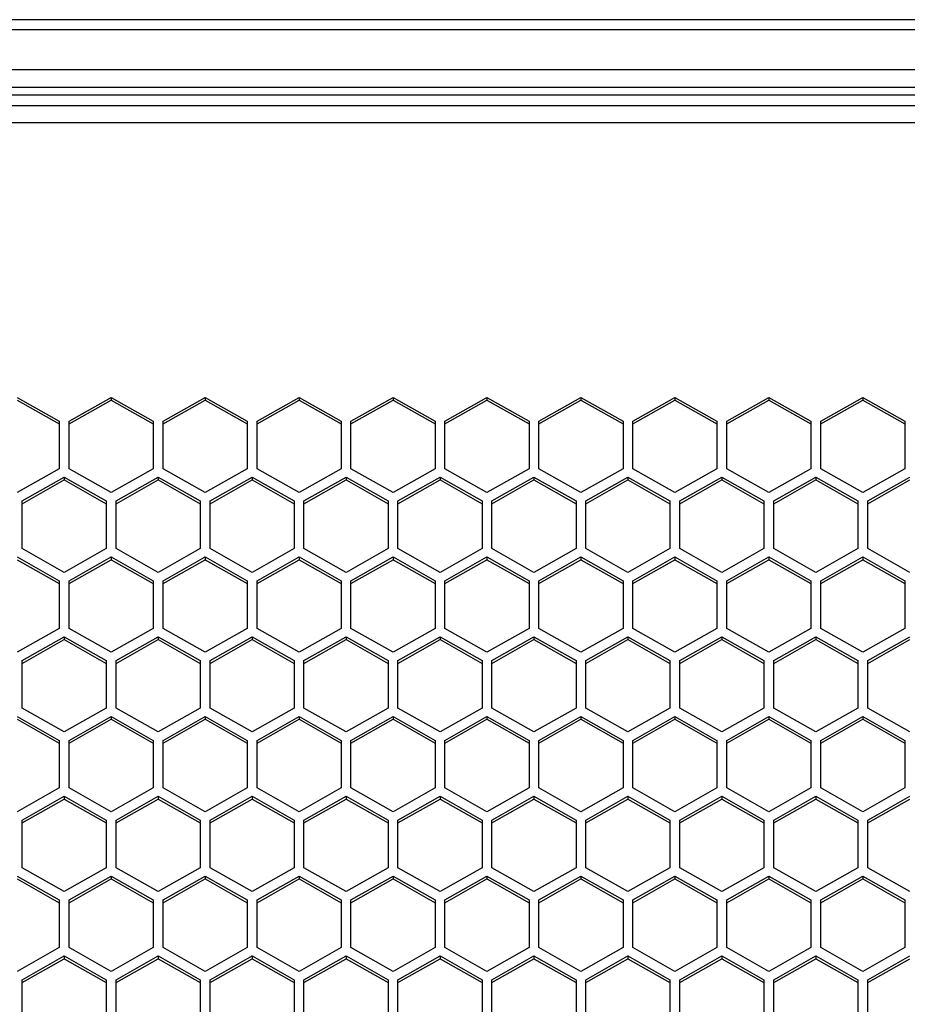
# Model space of a CAD drawing. Header units: millimetres. Extents: x -4202 to 34589, y -2795 to 14011.
# Tile 25 of 118: x -3483.06 to -3476.41, y 3240.05 to 3247.41. Entities that reach past the tile are written whole.
import ezdxf

# ---------------------------------------------------------------- set-up
doc = ezdxf.new("R2010")
doc.units = ezdxf.units.MM

msp = doc.modelspace()

# ---------------------------------------------------------------- linework, layer by layer
at = {"color": 7, "linetype": 'Continuous'}
for p, q in [((-3346.4362, 3247.4138), (-3511.2758, 3247.4138)), ((-3346.4362, 3247.3381), (-3511.2758, 3247.3381)), ((-3346.4362, 3247.0377), (-3511.2758, 3247.0377)), ((-3347.5912, 3246.9072), (-3510.1312, 3246.9072)), ((-3510.1312, 3246.8516), (-3347.5912, 3246.8516)), ((-3495.3262, 3246.7705), (-3347.5912, 3246.7705)), ((-3495.3262, 3246.6444), (-3347.5912, 3246.6444)), ((-3483.0758, 3244.5877), (-3482.7608, 3244.4095)), ((-3483.0758, 3244.5667), (-3482.7608, 3244.3885)), ((-3482.6873, 3244.4095), (-3482.3723, 3244.5877)), ((-3482.6873, 3244.3885), (-3482.3723, 3244.5667)), ((-3482.3723, 3244.5877), (-3482.0573, 3244.4095)), ((-3482.3723, 3244.5877), (-3482.3723, 3244.5667)), ((-3482.3723, 3244.5667), (-3482.0573, 3244.3885)), ((-3481.9838, 3244.4095), (-3481.6688, 3244.5877)), ((-3481.9838, 3244.3885), (-3481.6688, 3244.5667)), ((-3481.6688, 3244.5877), (-3481.3538, 3244.4095)), ((-3481.6688, 3244.5877), (-3481.6688, 3244.5667)), ((-3481.6688, 3244.5667), (-3481.3538, 3244.3885)), ((-3481.2803, 3244.4095), (-3480.9653, 3244.5877)), ((-3481.2803, 3244.3885), (-3480.9653, 3244.5667)), ((-3480.9653, 3244.5877), (-3480.6503, 3244.4095)), ((-3480.9653, 3244.5877), (-3480.9653, 3244.5667)), ((-3480.9653, 3244.5667), (-3480.6503, 3244.3885)), ((-3480.5768, 3244.4095), (-3480.2618, 3244.5877)), ((-3480.5768, 3244.3885), (-3480.2618, 3244.5667)), ((-3480.2618, 3244.5877), (-3479.9468, 3244.4095)), ((-3480.2618, 3244.5877), (-3480.2618, 3244.5667)), ((-3480.2618, 3244.5667), (-3479.9468, 3244.3885)), ((-3479.8733, 3244.4095), (-3479.5583, 3244.5877)), ((-3479.8733, 3244.3885), (-3479.5583, 3244.5667)), ((-3479.5583, 3244.5877), (-3479.2433, 3244.4095)), ((-3479.5583, 3244.5877), (-3479.5583, 3244.5667)), ((-3479.5583, 3244.5667), (-3479.2433, 3244.3885)), ((-3479.1698, 3244.4095), (-3478.8548, 3244.5877)), ((-3479.1698, 3244.3885), (-3478.8548, 3244.5667)), ((-3478.8548, 3244.5877), (-3478.5398, 3244.4095)), ((-3478.8548, 3244.5877), (-3478.8548, 3244.5667)), ((-3478.8548, 3244.5667), (-3478.5398, 3244.3885)), ((-3478.4663, 3244.4095), (-3478.1513, 3244.5877)), ((-3478.4663, 3244.3885), (-3478.1513, 3244.5667)), ((-3478.1513, 3244.5877), (-3477.8363, 3244.4095)), ((-3478.1513, 3244.5877), (-3478.1513, 3244.5667)), ((-3478.1513, 3244.5667), (-3477.8363, 3244.3885)), ((-3477.7628, 3244.4095), (-3477.4478, 3244.5877)), ((-3477.7628, 3244.3885), (-3477.4478, 3244.5667)), ((-3477.4478, 3244.5877), (-3477.1328, 3244.4095)), ((-3477.4478, 3244.5877), (-3477.4478, 3244.5667)), ((-3477.4478, 3244.5667), (-3477.1328, 3244.3885)), ((-3477.0593, 3244.4095), (-3476.7443, 3244.5877)), ((-3477.0593, 3244.3885), (-3476.7443, 3244.5667)), ((-3476.7443, 3244.5877), (-3476.4293, 3244.4095)), ((-3476.7443, 3244.5877), (-3476.7443, 3244.5667)), ((-3476.7443, 3244.5667), (-3476.4293, 3244.3885)), ((-3482.7608, 3244.4095), (-3482.7608, 3244.053)), ((-3482.6873, 3244.053), (-3482.6873, 3244.4095)), ((-3482.0573, 3244.4095), (-3482.0573, 3244.053)), ((-3481.9838, 3244.053), (-3481.9838, 3244.4095)), ((-3481.3538, 3244.4095), (-3481.3538, 3244.053)), ((-3481.2803, 3244.053), (-3481.2803, 3244.4095)), ((-3480.6503, 3244.4095), (-3480.6503, 3244.053)), ((-3480.5768, 3244.053), (-3480.5768, 3244.4095)), ((-3479.9468, 3244.4095), (-3479.9468, 3244.053)), ((-3479.8733, 3244.053), (-3479.8733, 3244.4095)), ((-3479.2433, 3244.4095), (-3479.2433, 3244.053)), ((-3479.1698, 3244.053), (-3479.1698, 3244.4095)), ((-3478.5398, 3244.4095), (-3478.5398, 3244.053)), ((-3478.4663, 3244.053), (-3478.4663, 3244.4095)), ((-3477.8363, 3244.4095), (-3477.8363, 3244.053)), ((-3477.7628, 3244.053), (-3477.7628, 3244.4095)), ((-3477.1328, 3244.4095), (-3477.1328, 3244.053)), ((-3477.0593, 3244.053), (-3477.0593, 3244.4095)), ((-3476.4293, 3244.4095), (-3476.4293, 3244.053)), ((-3482.7608, 3244.053), (-3483.0758, 3243.8748)), ((-3482.3723, 3243.8748), (-3482.6873, 3244.053)), ((-3482.0573, 3244.053), (-3482.3723, 3243.8748)), ((-3481.6688, 3243.8748), (-3481.9838, 3244.053)), ((-3481.3538, 3244.053), (-3481.6688, 3243.8748)), ((-3480.9653, 3243.8748), (-3481.2803, 3244.053)), ((-3480.6503, 3244.053), (-3480.9653, 3243.8748)), ((-3480.2618, 3243.8748), (-3480.5768, 3244.053)), ((-3479.9468, 3244.053), (-3480.2618, 3243.8748)), ((-3479.5583, 3243.8748), (-3479.8733, 3244.053)), ((-3479.2433, 3244.053), (-3479.5583, 3243.8748)), ((-3478.8548, 3243.8748), (-3479.1698, 3244.053)), ((-3478.5398, 3244.053), (-3478.8548, 3243.8748)), ((-3478.1513, 3243.8748), (-3478.4663, 3244.053)), ((-3477.8363, 3244.053), (-3478.1513, 3243.8748)), ((-3477.4478, 3243.8748), (-3477.7628, 3244.053)), ((-3477.1328, 3244.053), (-3477.4478, 3243.8748)), ((-3476.7443, 3243.8748), (-3477.0593, 3244.053)), ((-3476.4293, 3244.053), (-3476.7443, 3243.8748)), ((-3483.0391, 3243.8124), (-3482.7241, 3243.9907)), ((-3482.7241, 3243.9907), (-3482.4091, 3243.8124)), ((-3482.7241, 3243.9907), (-3482.7241, 3243.9697)), ((-3482.3356, 3243.8124), (-3482.0206, 3243.9907)), ((-3482.0206, 3243.9907), (-3481.7056, 3243.8124)), ((-3482.0206, 3243.9907), (-3482.0206, 3243.9697)), ((-3481.6321, 3243.8124), (-3481.3171, 3243.9907)), ((-3481.3171, 3243.9907), (-3481.0021, 3243.8124)), ((-3481.3171, 3243.9907), (-3481.3171, 3243.9697)), ((-3480.9286, 3243.8124), (-3480.6136, 3243.9907)), ((-3480.6136, 3243.9907), (-3480.2986, 3243.8124)), ((-3480.6136, 3243.9907), (-3480.6136, 3243.9697)), ((-3480.2251, 3243.8124), (-3479.9101, 3243.9907)), ((-3479.9101, 3243.9907), (-3479.5951, 3243.8124)), ((-3479.9101, 3243.9907), (-3479.9101, 3243.9697)), ((-3479.5216, 3243.8124), (-3479.2066, 3243.9907)), ((-3479.2066, 3243.9907), (-3478.8916, 3243.8124)), ((-3479.2066, 3243.9907), (-3479.2066, 3243.9697)), ((-3478.8181, 3243.8124), (-3478.5031, 3243.9907)), ((-3478.5031, 3243.9907), (-3478.1881, 3243.8124)), ((-3478.5031, 3243.9907), (-3478.5031, 3243.9697)), ((-3478.1146, 3243.8124), (-3477.7996, 3243.9907)), ((-3477.7996, 3243.9907), (-3477.4846, 3243.8124)), ((-3477.7996, 3243.9907), (-3477.7996, 3243.9697)), ((-3477.4111, 3243.8124), (-3477.0961, 3243.9907)), ((-3477.0961, 3243.9907), (-3476.7811, 3243.8124)), ((-3477.0961, 3243.9907), (-3477.0961, 3243.9697)), ((-3476.7076, 3243.8124), (-3476.3926, 3243.9907)), ((-3483.0391, 3243.7915), (-3482.7241, 3243.9697)), ((-3482.7241, 3243.9697), (-3482.4091, 3243.7915)), ((-3482.3356, 3243.7915), (-3482.0206, 3243.9697)), ((-3482.0206, 3243.9697), (-3481.7056, 3243.7915)), ((-3481.6321, 3243.7915), (-3481.3171, 3243.9697)), ((-3481.3171, 3243.9697), (-3481.0021, 3243.7915)), ((-3480.9286, 3243.7915), (-3480.6136, 3243.9697)), ((-3480.6136, 3243.9697), (-3480.2986, 3243.7915)), ((-3480.2251, 3243.7915), (-3479.9101, 3243.9697)), ((-3479.9101, 3243.9697), (-3479.5951, 3243.7915)), ((-3479.5216, 3243.7915), (-3479.2066, 3243.9697)), ((-3479.2066, 3243.9697), (-3478.8916, 3243.7915)), ((-3478.8181, 3243.7915), (-3478.5031, 3243.9697)), ((-3478.5031, 3243.9697), (-3478.1881, 3243.7915)), ((-3478.1146, 3243.7915), (-3477.7996, 3243.9697)), ((-3477.7996, 3243.9697), (-3477.4846, 3243.7915)), ((-3477.4111, 3243.7915), (-3477.0961, 3243.9697)), ((-3477.0961, 3243.9697), (-3476.7811, 3243.7915)), ((-3476.7076, 3243.7915), (-3476.3926, 3243.9697)), ((-3483.0391, 3243.456), (-3483.0391, 3243.8124)), ((-3482.4091, 3243.8124), (-3482.4091, 3243.456)), ((-3482.3356, 3243.456), (-3482.3356, 3243.8124)), ((-3481.7056, 3243.8124), (-3481.7056, 3243.456)), ((-3481.6321, 3243.456), (-3481.6321, 3243.8124)), ((-3481.0021, 3243.8124), (-3481.0021, 3243.456)), ((-3480.9286, 3243.456), (-3480.9286, 3243.8124)), ((-3480.2986, 3243.8124), (-3480.2986, 3243.456)), ((-3480.2251, 3243.456), (-3480.2251, 3243.8124)), ((-3479.5951, 3243.8124), (-3479.5951, 3243.456)), ((-3479.5216, 3243.456), (-3479.5216, 3243.8124)), ((-3478.8916, 3243.8124), (-3478.8916, 3243.456)), ((-3478.8181, 3243.456), (-3478.8181, 3243.8124)), ((-3478.1881, 3243.8124), (-3478.1881, 3243.456)), ((-3478.1146, 3243.456), (-3478.1146, 3243.8124)), ((-3477.4846, 3243.8124), (-3477.4846, 3243.456)), ((-3477.4111, 3243.456), (-3477.4111, 3243.8124)), ((-3476.7811, 3243.8124), (-3476.7811, 3243.456)), ((-3476.7076, 3243.456), (-3476.7076, 3243.8124)), ((-3483.0758, 3243.3936), (-3482.7608, 3243.2154)), ((-3482.7241, 3243.2778), (-3483.0391, 3243.456)), ((-3482.4091, 3243.456), (-3482.7241, 3243.2778)), ((-3482.6873, 3243.2154), (-3482.3723, 3243.3936)), ((-3482.3723, 3243.3936), (-3482.0573, 3243.2154)), ((-3482.3723, 3243.3936), (-3482.3723, 3243.3727)), ((-3482.0206, 3243.2778), (-3482.3356, 3243.456)), ((-3481.7056, 3243.456), (-3482.0206, 3243.2778)), ((-3481.9838, 3243.2154), (-3481.6688, 3243.3936)), ((-3481.6688, 3243.3936), (-3481.3538, 3243.2154)), ((-3481.6688, 3243.3936), (-3481.6688, 3243.3727)), ((-3481.3171, 3243.2778), (-3481.6321, 3243.456)), ((-3481.0021, 3243.456), (-3481.3171, 3243.2778)), ((-3481.2803, 3243.2154), (-3480.9653, 3243.3936)), ((-3480.9653, 3243.3936), (-3480.6503, 3243.2154)), ((-3480.9653, 3243.3936), (-3480.9653, 3243.3727)), ((-3480.6136, 3243.2778), (-3480.9286, 3243.456)), ((-3480.2986, 3243.456), (-3480.6136, 3243.2778)), ((-3480.5768, 3243.2154), (-3480.2618, 3243.3936)), ((-3480.2618, 3243.3936), (-3479.9468, 3243.2154)), ((-3480.2618, 3243.3936), (-3480.2618, 3243.3727)), ((-3479.9101, 3243.2778), (-3480.2251, 3243.456)), ((-3479.5951, 3243.456), (-3479.9101, 3243.2778)), ((-3479.8733, 3243.2154), (-3479.5583, 3243.3936)), ((-3479.5583, 3243.3936), (-3479.2433, 3243.2154)), ((-3479.5583, 3243.3936), (-3479.5583, 3243.3727)), ((-3479.2066, 3243.2778), (-3479.5216, 3243.456)), ((-3478.8916, 3243.456), (-3479.2066, 3243.2778)), ((-3479.1698, 3243.2154), (-3478.8548, 3243.3936)), ((-3478.8548, 3243.3936), (-3478.5398, 3243.2154)), ((-3478.8548, 3243.3936), (-3478.8548, 3243.3727)), ((-3478.5031, 3243.2778), (-3478.8181, 3243.456)), ((-3478.1881, 3243.456), (-3478.5031, 3243.2778)), ((-3478.4663, 3243.2154), (-3478.1513, 3243.3936)), ((-3478.1513, 3243.3936), (-3477.8363, 3243.2154)), ((-3478.1513, 3243.3936), (-3478.1513, 3243.3727)), ((-3477.7996, 3243.2778), (-3478.1146, 3243.456)), ((-3477.4846, 3243.456), (-3477.7996, 3243.2778)), ((-3477.7628, 3243.2154), (-3477.4478, 3243.3936)), ((-3477.4478, 3243.3936), (-3477.1328, 3243.2154)), ((-3477.4478, 3243.3936), (-3477.4478, 3243.3727)), ((-3477.0961, 3243.2778), (-3477.4111, 3243.456)), ((-3476.7811, 3243.456), (-3477.0961, 3243.2778)), ((-3477.0593, 3243.2154), (-3476.7443, 3243.3936)), ((-3476.7443, 3243.3936), (-3476.4293, 3243.2154)), ((-3476.7443, 3243.3936), (-3476.7443, 3243.3727)), ((-3476.3926, 3243.2778), (-3476.7076, 3243.456)), ((-3483.0758, 3243.3727), (-3482.7608, 3243.1945)), ((-3482.6873, 3243.1945), (-3482.3723, 3243.3727)), ((-3482.3723, 3243.3727), (-3482.0573, 3243.1945)), ((-3481.9838, 3243.1945), (-3481.6688, 3243.3727)), ((-3481.6688, 3243.3727), (-3481.3538, 3243.1945)), ((-3481.2803, 3243.1945), (-3480.9653, 3243.3727)), ((-3480.9653, 3243.3727), (-3480.6503, 3243.1945)), ((-3480.5768, 3243.1945), (-3480.2618, 3243.3727)), ((-3480.2618, 3243.3727), (-3479.9468, 3243.1945)), ((-3479.8733, 3243.1945), (-3479.5583, 3243.3727)), ((-3479.5583, 3243.3727), (-3479.2433, 3243.1945)), ((-3479.1698, 3243.1945), (-3478.8548, 3243.3727)), ((-3478.8548, 3243.3727), (-3478.5398, 3243.1945)), ((-3478.4663, 3243.1945), (-3478.1513, 3243.3727)), ((-3478.1513, 3243.3727), (-3477.8363, 3243.1945)), ((-3477.7628, 3243.1945), (-3477.4478, 3243.3727)), ((-3477.4478, 3243.3727), (-3477.1328, 3243.1945)), ((-3477.0593, 3243.1945), (-3476.7443, 3243.3727)), ((-3476.7443, 3243.3727), (-3476.4293, 3243.1945)), ((-3482.7608, 3243.2154), (-3482.7608, 3242.859)), ((-3482.6873, 3242.859), (-3482.6873, 3243.2154)), ((-3482.0573, 3243.2154), (-3482.0573, 3242.859)), ((-3481.9838, 3242.859), (-3481.9838, 3243.2154)), ((-3481.3538, 3243.2154), (-3481.3538, 3242.859)), ((-3481.2803, 3242.859), (-3481.2803, 3243.2154)), ((-3480.6503, 3243.2154), (-3480.6503, 3242.859)), ((-3480.5768, 3242.859), (-3480.5768, 3243.2154)), ((-3479.9468, 3243.2154), (-3479.9468, 3242.859)), ((-3479.8733, 3242.859), (-3479.8733, 3243.2154)), ((-3479.2433, 3243.2154), (-3479.2433, 3242.859)), ((-3479.1698, 3242.859), (-3479.1698, 3243.2154)), ((-3478.5398, 3243.2154), (-3478.5398, 3242.859)), ((-3478.4663, 3242.859), (-3478.4663, 3243.2154)), ((-3477.8363, 3243.2154), (-3477.8363, 3242.859)), ((-3477.7628, 3242.859), (-3477.7628, 3243.2154)), ((-3477.1328, 3243.2154), (-3477.1328, 3242.859)), ((-3477.0593, 3242.859), (-3477.0593, 3243.2154)), ((-3476.4293, 3243.2154), (-3476.4293, 3242.859)), ((-3482.7608, 3242.859), (-3483.0758, 3242.6808)), ((-3483.0391, 3242.6184), (-3482.7241, 3242.7966)), ((-3482.7241, 3242.7966), (-3482.4091, 3242.6184)), ((-3482.7241, 3242.7966), (-3482.7241, 3242.7757)), ((-3482.3723, 3242.6808), (-3482.6873, 3242.859)), ((-3482.0573, 3242.859), (-3482.3723, 3242.6808)), ((-3482.3356, 3242.6184), (-3482.0206, 3242.7966)), ((-3482.0206, 3242.7966), (-3481.7056, 3242.6184)), ((-3482.0206, 3242.7966), (-3482.0206, 3242.7757)), ((-3481.6688, 3242.6808), (-3481.9838, 3242.859)), ((-3481.3538, 3242.859), (-3481.6688, 3242.6808)), ((-3481.6321, 3242.6184), (-3481.3171, 3242.7966)), ((-3481.3171, 3242.7966), (-3481.0021, 3242.6184)), ((-3481.3171, 3242.7966), (-3481.3171, 3242.7757)), ((-3480.9653, 3242.6808), (-3481.2803, 3242.859)), ((-3480.6503, 3242.859), (-3480.9653, 3242.6808)), ((-3480.9286, 3242.6184), (-3480.6136, 3242.7966)), ((-3480.6136, 3242.7966), (-3480.2986, 3242.6184)), ((-3480.6136, 3242.7966), (-3480.6136, 3242.7757)), ((-3480.2618, 3242.6808), (-3480.5768, 3242.859)), ((-3479.9468, 3242.859), (-3480.2618, 3242.6808)), ((-3480.2251, 3242.6184), (-3479.9101, 3242.7966)), ((-3479.9101, 3242.7966), (-3479.5951, 3242.6184)), ((-3479.9101, 3242.7966), (-3479.9101, 3242.7757)), ((-3479.5583, 3242.6808), (-3479.8733, 3242.859)), ((-3479.2433, 3242.859), (-3479.5583, 3242.6808)), ((-3479.5216, 3242.6184), (-3479.2066, 3242.7966)), ((-3479.2066, 3242.7966), (-3478.8916, 3242.6184)), ((-3479.2066, 3242.7966), (-3479.2066, 3242.7757)), ((-3478.8548, 3242.6808), (-3479.1698, 3242.859)), ((-3478.5398, 3242.859), (-3478.8548, 3242.6808)), ((-3478.8181, 3242.6184), (-3478.5031, 3242.7966)), ((-3478.5031, 3242.7966), (-3478.1881, 3242.6184)), ((-3478.5031, 3242.7966), (-3478.5031, 3242.7757)), ((-3478.1513, 3242.6808), (-3478.4663, 3242.859)), ((-3477.8363, 3242.859), (-3478.1513, 3242.6808)), ((-3478.1146, 3242.6184), (-3477.7996, 3242.7966)), ((-3477.7996, 3242.7966), (-3477.4846, 3242.6184)), ((-3477.7996, 3242.7966), (-3477.7996, 3242.7757)), ((-3477.4478, 3242.6808), (-3477.7628, 3242.859)), ((-3477.1328, 3242.859), (-3477.4478, 3242.6808)), ((-3477.4111, 3242.6184), (-3477.0961, 3242.7966)), ((-3477.0961, 3242.7966), (-3476.7811, 3242.6184)), ((-3477.0961, 3242.7966), (-3477.0961, 3242.7757)), ((-3476.7443, 3242.6808), (-3477.0593, 3242.859)), ((-3476.4293, 3242.859), (-3476.7443, 3242.6808)), ((-3476.7076, 3242.6184), (-3476.3926, 3242.7966)), ((-3483.0391, 3242.5975), (-3482.7241, 3242.7757)), ((-3482.7241, 3242.7757), (-3482.4091, 3242.5975)), ((-3482.3356, 3242.5975), (-3482.0206, 3242.7757)), ((-3482.0206, 3242.7757), (-3481.7056, 3242.5975)), ((-3481.6321, 3242.5975), (-3481.3171, 3242.7757)), ((-3481.3171, 3242.7757), (-3481.0021, 3242.5975)), ((-3480.9286, 3242.5975), (-3480.6136, 3242.7757)), ((-3480.6136, 3242.7757), (-3480.2986, 3242.5975)), ((-3480.2251, 3242.5975), (-3479.9101, 3242.7757)), ((-3479.9101, 3242.7757), (-3479.5951, 3242.5975)), ((-3479.5216, 3242.5975), (-3479.2066, 3242.7757)), ((-3479.2066, 3242.7757), (-3478.8916, 3242.5975)), ((-3478.8181, 3242.5975), (-3478.5031, 3242.7757)), ((-3478.5031, 3242.7757), (-3478.1881, 3242.5975)), ((-3478.1146, 3242.5975), (-3477.7996, 3242.7757)), ((-3477.7996, 3242.7757), (-3477.4846, 3242.5975)), ((-3477.4111, 3242.5975), (-3477.0961, 3242.7757)), ((-3477.0961, 3242.7757), (-3476.7811, 3242.5975)), ((-3476.7076, 3242.5975), (-3476.3926, 3242.7757)), ((-3483.0391, 3242.262), (-3483.0391, 3242.6184)), ((-3482.4091, 3242.6184), (-3482.4091, 3242.262)), ((-3482.3356, 3242.262), (-3482.3356, 3242.6184)), ((-3481.7056, 3242.6184), (-3481.7056, 3242.262)), ((-3481.6321, 3242.262), (-3481.6321, 3242.6184)), ((-3481.0021, 3242.6184), (-3481.0021, 3242.262)), ((-3480.9286, 3242.262), (-3480.9286, 3242.6184)), ((-3480.2986, 3242.6184), (-3480.2986, 3242.262)), ((-3480.2251, 3242.262), (-3480.2251, 3242.6184)), ((-3479.5951, 3242.6184), (-3479.5951, 3242.262)), ((-3479.5216, 3242.262), (-3479.5216, 3242.6184)), ((-3478.8916, 3242.6184), (-3478.8916, 3242.262)), ((-3478.8181, 3242.262), (-3478.8181, 3242.6184)), ((-3478.1881, 3242.6184), (-3478.1881, 3242.262)), ((-3478.1146, 3242.262), (-3478.1146, 3242.6184)), ((-3477.4846, 3242.6184), (-3477.4846, 3242.262)), ((-3477.4111, 3242.262), (-3477.4111, 3242.6184)), ((-3476.7811, 3242.6184), (-3476.7811, 3242.262)), ((-3476.7076, 3242.262), (-3476.7076, 3242.6184)), ((-3482.7241, 3242.0838), (-3483.0391, 3242.262)), ((-3482.4091, 3242.262), (-3482.7241, 3242.0838)), ((-3482.0206, 3242.0838), (-3482.3356, 3242.262)), ((-3481.7056, 3242.262), (-3482.0206, 3242.0838)), ((-3481.3171, 3242.0838), (-3481.6321, 3242.262)), ((-3481.0021, 3242.262), (-3481.3171, 3242.0838)), ((-3480.6136, 3242.0838), (-3480.9286, 3242.262)), ((-3480.2986, 3242.262), (-3480.6136, 3242.0838)), ((-3479.9101, 3242.0838), (-3480.2251, 3242.262)), ((-3479.5951, 3242.262), (-3479.9101, 3242.0838)), ((-3479.2066, 3242.0838), (-3479.5216, 3242.262)), ((-3478.8916, 3242.262), (-3479.2066, 3242.0838)), ((-3478.5031, 3242.0838), (-3478.8181, 3242.262)), ((-3478.1881, 3242.262), (-3478.5031, 3242.0838)), ((-3477.7996, 3242.0838), (-3478.1146, 3242.262)), ((-3477.4846, 3242.262), (-3477.7996, 3242.0838)), ((-3477.0961, 3242.0838), (-3477.4111, 3242.262)), ((-3476.7811, 3242.262), (-3477.0961, 3242.0838)), ((-3476.3926, 3242.0838), (-3476.7076, 3242.262)), ((-3483.0758, 3242.1996), (-3482.7608, 3242.0214)), ((-3483.0758, 3242.1787), (-3482.7608, 3242.0005)), ((-3482.6873, 3242.0214), (-3482.3723, 3242.1996)), ((-3482.6873, 3242.0005), (-3482.3723, 3242.1787)), ((-3482.3723, 3242.1996), (-3482.0573, 3242.0214)), ((-3482.3723, 3242.1996), (-3482.3723, 3242.1787)), ((-3482.3723, 3242.1787), (-3482.0573, 3242.0005)), ((-3481.9838, 3242.0214), (-3481.6688, 3242.1996)), ((-3481.9838, 3242.0005), (-3481.6688, 3242.1787)), ((-3481.6688, 3242.1996), (-3481.3538, 3242.0214)), ((-3481.6688, 3242.1996), (-3481.6688, 3242.1787)), ((-3481.6688, 3242.1787), (-3481.3538, 3242.0005)), ((-3481.2803, 3242.0214), (-3480.9653, 3242.1996)), ((-3481.2803, 3242.0005), (-3480.9653, 3242.1787)), ((-3480.9653, 3242.1996), (-3480.6503, 3242.0214)), ((-3480.9653, 3242.1996), (-3480.9653, 3242.1787)), ((-3480.9653, 3242.1787), (-3480.6503, 3242.0005)), ((-3480.5768, 3242.0214), (-3480.2618, 3242.1996)), ((-3480.5768, 3242.0005), (-3480.2618, 3242.1787)), ((-3480.2618, 3242.1996), (-3479.9468, 3242.0214)), ((-3480.2618, 3242.1996), (-3480.2618, 3242.1787)), ((-3480.2618, 3242.1787), (-3479.9468, 3242.0005)), ((-3479.8733, 3242.0214), (-3479.5583, 3242.1996)), ((-3479.8733, 3242.0005), (-3479.5583, 3242.1787)), ((-3479.5583, 3242.1996), (-3479.2433, 3242.0214)), ((-3479.5583, 3242.1996), (-3479.5583, 3242.1787)), ((-3479.5583, 3242.1787), (-3479.2433, 3242.0005)), ((-3479.1698, 3242.0214), (-3478.8548, 3242.1996)), ((-3479.1698, 3242.0005), (-3478.8548, 3242.1787)), ((-3478.8548, 3242.1996), (-3478.5398, 3242.0214)), ((-3478.8548, 3242.1996), (-3478.8548, 3242.1787)), ((-3478.8548, 3242.1787), (-3478.5398, 3242.0005)), ((-3478.4663, 3242.0214), (-3478.1513, 3242.1996)), ((-3478.4663, 3242.0005), (-3478.1513, 3242.1787)), ((-3478.1513, 3242.1996), (-3477.8363, 3242.0214)), ((-3478.1513, 3242.1996), (-3478.1513, 3242.1787)), ((-3478.1513, 3242.1787), (-3477.8363, 3242.0005)), ((-3477.7628, 3242.0214), (-3477.4478, 3242.1996)), ((-3477.7628, 3242.0005), (-3477.4478, 3242.1787)), ((-3477.4478, 3242.1996), (-3477.1328, 3242.0214)), ((-3477.4478, 3242.1996), (-3477.4478, 3242.1787)), ((-3477.4478, 3242.1787), (-3477.1328, 3242.0005)), ((-3477.0593, 3242.0214), (-3476.7443, 3242.1996)), ((-3477.0593, 3242.0005), (-3476.7443, 3242.1787)), ((-3476.7443, 3242.1996), (-3476.4293, 3242.0214)), ((-3476.7443, 3242.1996), (-3476.7443, 3242.1787)), ((-3476.7443, 3242.1787), (-3476.4293, 3242.0005)), ((-3482.7608, 3242.0214), (-3482.7608, 3241.665)), ((-3482.6873, 3241.665), (-3482.6873, 3242.0214)), ((-3482.0573, 3242.0214), (-3482.0573, 3241.665)), ((-3481.9838, 3241.665), (-3481.9838, 3242.0214)), ((-3481.3538, 3242.0214), (-3481.3538, 3241.665)), ((-3481.2803, 3241.665), (-3481.2803, 3242.0214)), ((-3480.6503, 3242.0214), (-3480.6503, 3241.665)), ((-3480.5768, 3241.665), (-3480.5768, 3242.0214)), ((-3479.9468, 3242.0214), (-3479.9468, 3241.665)), ((-3479.8733, 3241.665), (-3479.8733, 3242.0214)), ((-3479.2433, 3242.0214), (-3479.2433, 3241.665)), ((-3479.1698, 3241.665), (-3479.1698, 3242.0214)), ((-3478.5398, 3242.0214), (-3478.5398, 3241.665)), ((-3478.4663, 3241.665), (-3478.4663, 3242.0214)), ((-3477.8363, 3242.0214), (-3477.8363, 3241.665)), ((-3477.7628, 3241.665), (-3477.7628, 3242.0214)), ((-3477.1328, 3242.0214), (-3477.1328, 3241.665)), ((-3477.0593, 3241.665), (-3477.0593, 3242.0214)), ((-3476.4293, 3242.0214), (-3476.4293, 3241.665)), ((-3482.7608, 3241.665), (-3483.0758, 3241.4867)), ((-3482.3723, 3241.4867), (-3482.6873, 3241.665)), ((-3482.0573, 3241.665), (-3482.3723, 3241.4867)), ((-3481.6688, 3241.4867), (-3481.9838, 3241.665)), ((-3481.3538, 3241.665), (-3481.6688, 3241.4867)), ((-3480.9653, 3241.4867), (-3481.2803, 3241.665)), ((-3480.6503, 3241.665), (-3480.9653, 3241.4867)), ((-3480.2618, 3241.4867), (-3480.5768, 3241.665)), ((-3479.9468, 3241.665), (-3480.2618, 3241.4867)), ((-3479.5583, 3241.4867), (-3479.8733, 3241.665)), ((-3479.2433, 3241.665), (-3479.5583, 3241.4867)), ((-3478.8548, 3241.4867), (-3479.1698, 3241.665)), ((-3478.5398, 3241.665), (-3478.8548, 3241.4867)), ((-3478.1513, 3241.4867), (-3478.4663, 3241.665)), ((-3477.8363, 3241.665), (-3478.1513, 3241.4867)), ((-3477.4478, 3241.4867), (-3477.7628, 3241.665)), ((-3477.1328, 3241.665), (-3477.4478, 3241.4867)), ((-3476.7443, 3241.4867), (-3477.0593, 3241.665)), ((-3476.4293, 3241.665), (-3476.7443, 3241.4867)), ((-3483.0391, 3241.4244), (-3482.7241, 3241.6026)), ((-3483.0391, 3241.4034), (-3482.7241, 3241.5817)), ((-3482.7241, 3241.6026), (-3482.4091, 3241.4244)), ((-3482.7241, 3241.6026), (-3482.7241, 3241.5817)), ((-3482.7241, 3241.5817), (-3482.4091, 3241.4034)), ((-3482.3356, 3241.4244), (-3482.0206, 3241.6026)), ((-3482.3356, 3241.4034), (-3482.0206, 3241.5817)), ((-3482.0206, 3241.6026), (-3481.7056, 3241.4244)), ((-3482.0206, 3241.6026), (-3482.0206, 3241.5817)), ((-3482.0206, 3241.5817), (-3481.7056, 3241.4034)), ((-3481.6321, 3241.4244), (-3481.3171, 3241.6026)), ((-3481.6321, 3241.4034), (-3481.3171, 3241.5817)), ((-3481.3171, 3241.6026), (-3481.0021, 3241.4244)), ((-3481.3171, 3241.6026), (-3481.3171, 3241.5817)), ((-3481.3171, 3241.5817), (-3481.0021, 3241.4034)), ((-3480.9286, 3241.4244), (-3480.6136, 3241.6026)), ((-3480.9286, 3241.4034), (-3480.6136, 3241.5817)), ((-3480.6136, 3241.6026), (-3480.2986, 3241.4244)), ((-3480.6136, 3241.6026), (-3480.6136, 3241.5817)), ((-3480.6136, 3241.5817), (-3480.2986, 3241.4034)), ((-3480.2251, 3241.4244), (-3479.9101, 3241.6026)), ((-3480.2251, 3241.4034), (-3479.9101, 3241.5817)), ((-3479.9101, 3241.6026), (-3479.5951, 3241.4244)), ((-3479.9101, 3241.6026), (-3479.9101, 3241.5817)), ((-3479.9101, 3241.5817), (-3479.5951, 3241.4034)), ((-3479.5216, 3241.4244), (-3479.2066, 3241.6026)), ((-3479.5216, 3241.4034), (-3479.2066, 3241.5817)), ((-3479.2066, 3241.6026), (-3478.8916, 3241.4244)), ((-3479.2066, 3241.6026), (-3479.2066, 3241.5817)), ((-3479.2066, 3241.5817), (-3478.8916, 3241.4034)), ((-3478.8181, 3241.4244), (-3478.5031, 3241.6026)), ((-3478.8181, 3241.4034), (-3478.5031, 3241.5817)), ((-3478.5031, 3241.6026), (-3478.1881, 3241.4244)), ((-3478.5031, 3241.6026), (-3478.5031, 3241.5817)), ((-3478.5031, 3241.5817), (-3478.1881, 3241.4034)), ((-3478.1146, 3241.4244), (-3477.7996, 3241.6026)), ((-3478.1146, 3241.4034), (-3477.7996, 3241.5817)), ((-3477.7996, 3241.6026), (-3477.4846, 3241.4244)), ((-3477.7996, 3241.6026), (-3477.7996, 3241.5817)), ((-3477.7996, 3241.5817), (-3477.4846, 3241.4034)), ((-3477.4111, 3241.4244), (-3477.0961, 3241.6026)), ((-3477.4111, 3241.4034), (-3477.0961, 3241.5817)), ((-3477.0961, 3241.6026), (-3476.7811, 3241.4244)), ((-3477.0961, 3241.6026), (-3477.0961, 3241.5817)), ((-3477.0961, 3241.5817), (-3476.7811, 3241.4034)), ((-3476.7076, 3241.4244), (-3476.3926, 3241.6026)), ((-3476.7076, 3241.4034), (-3476.3926, 3241.5817)), ((-3483.0391, 3241.0679), (-3483.0391, 3241.4244)), ((-3482.4091, 3241.4244), (-3482.4091, 3241.0679)), ((-3482.3356, 3241.0679), (-3482.3356, 3241.4244)), ((-3481.7056, 3241.4244), (-3481.7056, 3241.0679)), ((-3481.6321, 3241.0679), (-3481.6321, 3241.4244)), ((-3481.0021, 3241.4244), (-3481.0021, 3241.0679)), ((-3480.9286, 3241.0679), (-3480.9286, 3241.4244)), ((-3480.2986, 3241.4244), (-3480.2986, 3241.0679)), ((-3480.2251, 3241.0679), (-3480.2251, 3241.4244)), ((-3479.5951, 3241.4244), (-3479.5951, 3241.0679)), ((-3479.5216, 3241.0679), (-3479.5216, 3241.4244)), ((-3478.8916, 3241.4244), (-3478.8916, 3241.0679)), ((-3478.8181, 3241.0679), (-3478.8181, 3241.4244)), ((-3478.1881, 3241.4244), (-3478.1881, 3241.0679)), ((-3478.1146, 3241.0679), (-3478.1146, 3241.4244)), ((-3477.4846, 3241.4244), (-3477.4846, 3241.0679)), ((-3477.4111, 3241.0679), (-3477.4111, 3241.4244)), ((-3476.7811, 3241.4244), (-3476.7811, 3241.0679)), ((-3476.7076, 3241.0679), (-3476.7076, 3241.4244)), ((-3482.7241, 3240.8897), (-3483.0391, 3241.0679)), ((-3482.4091, 3241.0679), (-3482.7241, 3240.8897)), ((-3482.0206, 3240.8897), (-3482.3356, 3241.0679)), ((-3481.7056, 3241.0679), (-3482.0206, 3240.8897)), ((-3481.3171, 3240.8897), (-3481.6321, 3241.0679)), ((-3481.0021, 3241.0679), (-3481.3171, 3240.8897)), ((-3480.6136, 3240.8897), (-3480.9286, 3241.0679)), ((-3480.2986, 3241.0679), (-3480.6136, 3240.8897)), ((-3479.9101, 3240.8897), (-3480.2251, 3241.0679)), ((-3479.5951, 3241.0679), (-3479.9101, 3240.8897)), ((-3479.2066, 3240.8897), (-3479.5216, 3241.0679)), ((-3478.8916, 3241.0679), (-3479.2066, 3240.8897)), ((-3478.5031, 3240.8897), (-3478.8181, 3241.0679)), ((-3478.1881, 3241.0679), (-3478.5031, 3240.8897)), ((-3477.7996, 3240.8897), (-3478.1146, 3241.0679)), ((-3477.4846, 3241.0679), (-3477.7996, 3240.8897)), ((-3477.0961, 3240.8897), (-3477.4111, 3241.0679)), ((-3476.7811, 3241.0679), (-3477.0961, 3240.8897)), ((-3476.3926, 3240.8897), (-3476.7076, 3241.0679)), ((-3483.0758, 3241.0056), (-3482.7608, 3240.8274)), ((-3483.0758, 3240.9846), (-3482.7608, 3240.8064)), ((-3482.6873, 3240.8274), (-3482.3723, 3241.0056)), ((-3482.6873, 3240.8064), (-3482.3723, 3240.9846)), ((-3482.3723, 3241.0056), (-3482.0573, 3240.8274)), ((-3482.3723, 3241.0056), (-3482.3723, 3240.9846)), ((-3482.3723, 3240.9846), (-3482.0573, 3240.8064)), ((-3481.9838, 3240.8274), (-3481.6688, 3241.0056)), ((-3481.9838, 3240.8064), (-3481.6688, 3240.9846)), ((-3481.6688, 3241.0056), (-3481.3538, 3240.8274)), ((-3481.6688, 3241.0056), (-3481.6688, 3240.9846)), ((-3481.6688, 3240.9846), (-3481.3538, 3240.8064)), ((-3481.2803, 3240.8274), (-3480.9653, 3241.0056)), ((-3481.2803, 3240.8064), (-3480.9653, 3240.9846)), ((-3480.9653, 3241.0056), (-3480.6503, 3240.8274)), ((-3480.9653, 3241.0056), (-3480.9653, 3240.9846)), ((-3480.9653, 3240.9846), (-3480.6503, 3240.8064)), ((-3480.5768, 3240.8274), (-3480.2618, 3241.0056)), ((-3480.5768, 3240.8064), (-3480.2618, 3240.9846)), ((-3480.2618, 3241.0056), (-3479.9468, 3240.8274)), ((-3480.2618, 3241.0056), (-3480.2618, 3240.9846)), ((-3480.2618, 3240.9846), (-3479.9468, 3240.8064)), ((-3479.8733, 3240.8274), (-3479.5583, 3241.0056)), ((-3479.8733, 3240.8064), (-3479.5583, 3240.9846)), ((-3479.5583, 3241.0056), (-3479.2433, 3240.8274)), ((-3479.5583, 3241.0056), (-3479.5583, 3240.9846)), ((-3479.5583, 3240.9846), (-3479.2433, 3240.8064)), ((-3479.1698, 3240.8274), (-3478.8548, 3241.0056)), ((-3479.1698, 3240.8064), (-3478.8548, 3240.9846)), ((-3478.8548, 3241.0056), (-3478.5398, 3240.8274)), ((-3478.8548, 3241.0056), (-3478.8548, 3240.9846)), ((-3478.8548, 3240.9846), (-3478.5398, 3240.8064)), ((-3478.4663, 3240.8274), (-3478.1513, 3241.0056)), ((-3478.4663, 3240.8064), (-3478.1513, 3240.9846)), ((-3478.1513, 3241.0056), (-3477.8363, 3240.8274)), ((-3478.1513, 3241.0056), (-3478.1513, 3240.9846)), ((-3478.1513, 3240.9846), (-3477.8363, 3240.8064)), ((-3477.7628, 3240.8274), (-3477.4478, 3241.0056)), ((-3477.7628, 3240.8064), (-3477.4478, 3240.9846)), ((-3477.4478, 3241.0056), (-3477.1328, 3240.8274)), ((-3477.4478, 3241.0056), (-3477.4478, 3240.9846)), ((-3477.4478, 3240.9846), (-3477.1328, 3240.8064)), ((-3477.0593, 3240.8274), (-3476.7443, 3241.0056)), ((-3477.0593, 3240.8064), (-3476.7443, 3240.9846)), ((-3476.7443, 3241.0056), (-3476.4293, 3240.8274)), ((-3476.7443, 3241.0056), (-3476.7443, 3240.9846)), ((-3476.7443, 3240.9846), (-3476.4293, 3240.8064)), ((-3482.7608, 3240.8274), (-3482.7608, 3240.4709)), ((-3482.6873, 3240.4709), (-3482.6873, 3240.8274)), ((-3482.0573, 3240.8274), (-3482.0573, 3240.4709)), ((-3481.9838, 3240.4709), (-3481.9838, 3240.8274)), ((-3481.3538, 3240.8274), (-3481.3538, 3240.4709)), ((-3481.2803, 3240.4709), (-3481.2803, 3240.8274)), ((-3480.6503, 3240.8274), (-3480.6503, 3240.4709)), ((-3480.5768, 3240.4709), (-3480.5768, 3240.8274)), ((-3479.9468, 3240.8274), (-3479.9468, 3240.4709)), ((-3479.8733, 3240.4709), (-3479.8733, 3240.8274)), ((-3479.2433, 3240.8274), (-3479.2433, 3240.4709)), ((-3479.1698, 3240.4709), (-3479.1698, 3240.8274)), ((-3478.5398, 3240.8274), (-3478.5398, 3240.4709)), ((-3478.4663, 3240.4709), (-3478.4663, 3240.8274)), ((-3477.8363, 3240.8274), (-3477.8363, 3240.4709)), ((-3477.7628, 3240.4709), (-3477.7628, 3240.8274)), ((-3477.1328, 3240.8274), (-3477.1328, 3240.4709)), ((-3477.0593, 3240.4709), (-3477.0593, 3240.8274)), ((-3476.4293, 3240.8274), (-3476.4293, 3240.4709)), ((-3482.7608, 3240.4709), (-3483.0758, 3240.2927)), ((-3482.3723, 3240.2927), (-3482.6873, 3240.4709)), ((-3482.0573, 3240.4709), (-3482.3723, 3240.2927)), ((-3481.6688, 3240.2927), (-3481.9838, 3240.4709)), ((-3481.3538, 3240.4709), (-3481.6688, 3240.2927)), ((-3480.9653, 3240.2927), (-3481.2803, 3240.4709)), ((-3480.6503, 3240.4709), (-3480.9653, 3240.2927)), ((-3480.2618, 3240.2927), (-3480.5768, 3240.4709)), ((-3479.9468, 3240.4709), (-3480.2618, 3240.2927)), ((-3479.5583, 3240.2927), (-3479.8733, 3240.4709)), ((-3479.2433, 3240.4709), (-3479.5583, 3240.2927)), ((-3478.8548, 3240.2927), (-3479.1698, 3240.4709)), ((-3478.5398, 3240.4709), (-3478.8548, 3240.2927)), ((-3478.1513, 3240.2927), (-3478.4663, 3240.4709)), ((-3477.8363, 3240.4709), (-3478.1513, 3240.2927)), ((-3477.4478, 3240.2927), (-3477.7628, 3240.4709)), ((-3477.1328, 3240.4709), (-3477.4478, 3240.2927)), ((-3476.7443, 3240.2927), (-3477.0593, 3240.4709)), ((-3476.4293, 3240.4709), (-3476.7443, 3240.2927)), ((-3483.0391, 3240.2303), (-3482.7241, 3240.4086)), ((-3483.0391, 3240.2094), (-3482.7241, 3240.3876)), ((-3482.7241, 3240.4086), (-3482.4091, 3240.2303)), ((-3482.7241, 3240.4086), (-3482.7241, 3240.3876)), ((-3482.7241, 3240.3876), (-3482.4091, 3240.2094)), ((-3482.3356, 3240.2303), (-3482.0206, 3240.4086)), ((-3482.3356, 3240.2094), (-3482.0206, 3240.3876)), ((-3482.0206, 3240.4086), (-3481.7056, 3240.2303)), ((-3482.0206, 3240.4086), (-3482.0206, 3240.3876)), ((-3482.0206, 3240.3876), (-3481.7056, 3240.2094)), ((-3481.6321, 3240.2303), (-3481.3171, 3240.4086)), ((-3481.6321, 3240.2094), (-3481.3171, 3240.3876)), ((-3481.3171, 3240.4086), (-3481.0021, 3240.2303)), ((-3481.3171, 3240.4086), (-3481.3171, 3240.3876)), ((-3481.3171, 3240.3876), (-3481.0021, 3240.2094)), ((-3480.9286, 3240.2303), (-3480.6136, 3240.4086)), ((-3480.9286, 3240.2094), (-3480.6136, 3240.3876)), ((-3480.6136, 3240.4086), (-3480.2986, 3240.2303)), ((-3480.6136, 3240.4086), (-3480.6136, 3240.3876)), ((-3480.6136, 3240.3876), (-3480.2986, 3240.2094)), ((-3480.2251, 3240.2303), (-3479.9101, 3240.4086)), ((-3480.2251, 3240.2094), (-3479.9101, 3240.3876)), ((-3479.9101, 3240.4086), (-3479.5951, 3240.2303)), ((-3479.9101, 3240.4086), (-3479.9101, 3240.3876)), ((-3479.9101, 3240.3876), (-3479.5951, 3240.2094)), ((-3479.5216, 3240.2303), (-3479.2066, 3240.4086)), ((-3479.5216, 3240.2094), (-3479.2066, 3240.3876)), ((-3479.2066, 3240.4086), (-3478.8916, 3240.2303)), ((-3479.2066, 3240.4086), (-3479.2066, 3240.3876)), ((-3479.2066, 3240.3876), (-3478.8916, 3240.2094)), ((-3478.8181, 3240.2303), (-3478.5031, 3240.4086)), ((-3478.8181, 3240.2094), (-3478.5031, 3240.3876)), ((-3478.5031, 3240.4086), (-3478.1881, 3240.2303)), ((-3478.5031, 3240.4086), (-3478.5031, 3240.3876)), ((-3478.5031, 3240.3876), (-3478.1881, 3240.2094)), ((-3478.1146, 3240.2303), (-3477.7996, 3240.4086)), ((-3478.1146, 3240.2094), (-3477.7996, 3240.3876)), ((-3477.7996, 3240.4086), (-3477.4846, 3240.2303)), ((-3477.7996, 3240.4086), (-3477.7996, 3240.3876)), ((-3477.7996, 3240.3876), (-3477.4846, 3240.2094)), ((-3477.4111, 3240.2303), (-3477.0961, 3240.4086)), ((-3477.4111, 3240.2094), (-3477.0961, 3240.3876)), ((-3477.0961, 3240.4086), (-3476.7811, 3240.2303)), ((-3477.0961, 3240.4086), (-3477.0961, 3240.3876)), ((-3477.0961, 3240.3876), (-3476.7811, 3240.2094)), ((-3476.7076, 3240.2303), (-3476.3926, 3240.4086)), ((-3476.7076, 3240.2094), (-3476.3926, 3240.3876)), ((-3483.0391, 3239.8739), (-3483.0391, 3240.2303)), ((-3482.4091, 3240.2303), (-3482.4091, 3239.8739)), ((-3482.3356, 3239.8739), (-3482.3356, 3240.2303)), ((-3481.7056, 3240.2303), (-3481.7056, 3239.8739)), ((-3481.6321, 3239.8739), (-3481.6321, 3240.2303)), ((-3481.0021, 3240.2303), (-3481.0021, 3239.8739)), ((-3480.9286, 3239.8739), (-3480.9286, 3240.2303)), ((-3480.2986, 3240.2303), (-3480.2986, 3239.8739)), ((-3480.2251, 3239.8739), (-3480.2251, 3240.2303)), ((-3479.5951, 3240.2303), (-3479.5951, 3239.8739)), ((-3479.5216, 3239.8739), (-3479.5216, 3240.2303)), ((-3478.8916, 3240.2303), (-3478.8916, 3239.8739)), ((-3478.8181, 3239.8739), (-3478.8181, 3240.2303)), ((-3478.1881, 3240.2303), (-3478.1881, 3239.8739)), ((-3478.1146, 3239.8739), (-3478.1146, 3240.2303)), ((-3477.4846, 3240.2303), (-3477.4846, 3239.8739)), ((-3477.4111, 3239.8739), (-3477.4111, 3240.2303)), ((-3476.7811, 3240.2303), (-3476.7811, 3239.8739)), ((-3476.7076, 3239.8739), (-3476.7076, 3240.2303))]:
    msp.add_line(p, q, dxfattribs=at)

doc.saveas('drawing.dxf')
